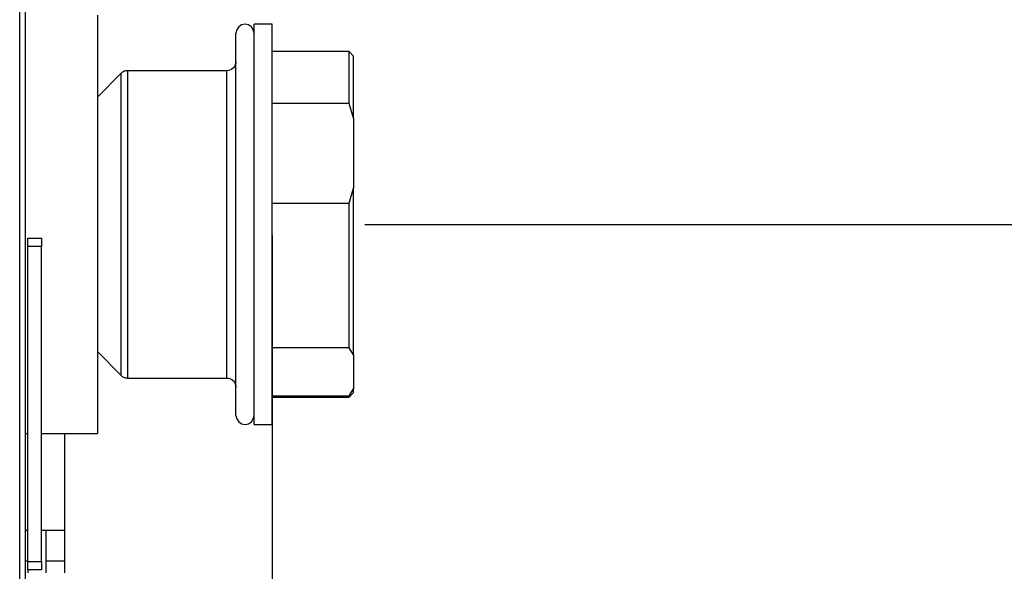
# Model space of a CAD drawing. Header units: millimetres. Extents: x 0 to 39025, y -31299 to 8400.
# Tile 191 of 206: x 17216 to 17325, y 1903 to 1964. Entities that reach past the tile are written whole.
import ezdxf

# ---------------------------------------------------------------- set-up
doc = ezdxf.new("R2010")
doc.units = ezdxf.units.MM
doc.header["$PDSIZE"] = -1
doc.layers.add('DIMENZIJE', color=4, linetype='Continuous')
doc.styles.add('SLDTEXTSTYLE6', font='txt')
doc.dimstyles.new('SLDDIMSTYLE0', dxfattribs={"dimtxt": 3, "dimasz": 3.414889, "dimexe": 0, "dimexo": 0.0625, "dimgap": 0.75, "dimtad": 1, "dimdec": 0, "dimlfac": 20, "dimrnd": 1e-09, "dimzin": 12, "dimdsep": 46, "dimtxsty": 'SLDTEXTSTYLE6', "dimsah": 1, "dimcen": 0.09, "dimadec": 0, "dimazin": 3, "dimtfac": 1, "dimtdec": 0, "dimtofl": 0, "dimtmove": 0, "dimatfit": 3, "dimfxl": 1, "dimfrac": 2, "dimtolj": 1, "dimtzin": 12, "dimarcsym": 0})

# ---------------------------------------------------------------- blocks, each defined once
blk = doc.blocks.new('Adapt 2 S (levo_prerez)')
at = {"lineweight": 25}
for points in [[(495, 16.61), (495, 16.61), (495, 206.83), (495, 206.83)], [(495.6, 206.83), (495.6, 206.83), (495.6, 17.86), (495.6, 17.86)], [(520.9, 180.69), (520.9, 180.69), (520.9, 180.69), (520.9, 180.69)], [(522.9, 180.69), (522.9, 180.69), (520.9, 180.69), (520.9, 180.69)], [(531.4, 177.67), (531.4, 177.67), (522.9, 177.67), (522.9, 177.67)], [(531.9, 177.17), (531.9, 177.17), (531.4, 177.67), (531.4, 177.67)], [(506.21, 175.27), (506.21, 175.27), (503.6, 172.65), (503.6, 172.65)], [(506.21, 175.27), (506.21, 175.27), (503.6, 172.65), (503.6, 172.65)], [(506.92, 175.56), (506.92, 175.56), (506.91, 175.56), (506.91, 175.56)], [(517.9, 175.56), (517.9, 175.56), (506.92, 175.56), (506.92, 175.56)], [(531.4, 171.94), (531.4, 171.94), (522.9, 171.94), (522.9, 171.94)], [(531.9, 170.3), (531.9, 170.3), (531.4, 171.94), (531.4, 171.94)], [(531.9, 170.3), (531.9, 170.3), (531.9, 162.57), (531.9, 162.57)], [(531.4, 160.93), (531.4, 160.93), (531.9, 162.57), (531.9, 162.57)], [(522.9, 160.93), (522.9, 160.93), (531.4, 160.93), (531.4, 160.93)], [(495.9, 157.07), (495.9, 157.07), (497.4, 157.07), (497.4, 157.07)], [(495.9, 156.18), (495.9, 156.18), (497.4, 156.18), (497.4, 156.18)], [(495.9, 121.28), (495.9, 121.28), (495.9, 156.18), (495.9, 156.18)], [(497.4, 121.28), (497.4, 121.28), (497.4, 156.18), (497.4, 156.18)], [(531.4, 144.94), (531.4, 144.94), (522.9, 144.94), (522.9, 144.94)], [(531.9, 144.15), (531.9, 144.15), (531.4, 144.94), (531.4, 144.94)], [(503.6, 144.51), (503.6, 144.51), (506.21, 141.89), (506.21, 141.89)], [(503.6, 144.51), (503.6, 144.51), (506.21, 141.89), (506.21, 141.89)], [(531.9, 144.15), (531.9, 144.15), (531.9, 140.42), (531.9, 140.42)], [(506.21, 141.89), (506.21, 141.89), (506.21, 141.89), (506.21, 141.89)], [(506.91, 141.59), (506.91, 141.59), (506.92, 141.59), (506.92, 141.59)], [(506.92, 141.59), (506.92, 141.59), (517.9, 141.59), (517.9, 141.59)], [(531.4, 139.62), (531.4, 139.62), (531.9, 140.42), (531.9, 140.42)], [(522.9, 139.62), (522.9, 139.62), (531.4, 139.62), (531.4, 139.62)], [(522.9, 139.48), (522.9, 139.48), (531.4, 139.48), (531.4, 139.48)], [(531.4, 139.48), (531.4, 139.48), (531.9, 139.99), (531.9, 139.99)], [(520.9, 136.47), (520.9, 136.47), (520.9, 136.47), (520.9, 136.47)], [(520.9, 136.47), (520.9, 136.47), (522.9, 136.47), (522.9, 136.47)], [(495.6, 135.46), (495.6, 135.46), (495.9, 135.46), (495.9, 135.46)], [(497.4, 135.46), (497.4, 135.46), (503.6, 135.46), (503.6, 135.46)], [(499.95, 135.46), (499.95, 135.46), (499.95, 120.08), (499.95, 120.08)], [(495.9, 124.76), (495.9, 124.76), (495.6, 124.76), (495.6, 124.76)], [(499.95, 124.76), (499.95, 124.76), (497.4, 124.76), (497.4, 124.76)], [(497.9, 124.76), (497.9, 124.76), (497.9, 120.08), (497.9, 120.08)], [(495.6, 121.39), (495.6, 121.39), (495.9, 121.39), (495.9, 121.39)], [(497.4, 121.28), (497.4, 121.28), (495.9, 121.28), (495.9, 121.28)], [(497.9, 121.39), (497.9, 121.39), (499.95, 121.39), (499.95, 121.39)], [(497.4, 120.39), (497.4, 120.39), (495.9, 120.39), (495.9, 120.39)], [(495.9, 120.39), (495.9, 120.39), (495.9, 120.08), (495.9, 120.08)]]:
    blk.add_open_spline(points, degree=3, dxfattribs=at)
for points, knots in [([(503.6, 181.7), (503.6, 181.7), (503.6, 181.65), (503.6, 181.65), (503.6, 181.65), (503.6, 181.29), (503.6, 181.29), (503.6, 181.29), (503.6, 180.56), (503.6, 180.56), (503.6, 180.56), (503.6, 179.5), (503.6, 179.5), (503.6, 179.5), (503.6, 178.1), (503.6, 178.1), (503.6, 178.1), (503.6, 176.39), (503.6, 176.39), (503.6, 176.39), (503.6, 174.4), (503.6, 174.4), (503.6, 174.4), (503.6, 172.17), (503.6, 172.17), (503.6, 172.17), (503.6, 169.72), (503.6, 169.72), (503.6, 169.72), (503.6, 167.09), (503.6, 167.09), (503.6, 167.09), (503.6, 164.33), (503.6, 164.33), (503.6, 164.33), (503.6, 161.48), (503.6, 161.48), (503.6, 161.48), (503.6, 158.58), (503.6, 158.58), (503.6, 158.58), (503.6, 155.68), (503.6, 155.68), (503.6, 155.68), (503.6, 152.83), (503.6, 152.83), (503.6, 152.83), (503.6, 150.07), (503.6, 150.07), (503.6, 150.07), (503.6, 147.44), (503.6, 147.44), (503.6, 147.44), (503.6, 144.99), (503.6, 144.99), (503.6, 144.99), (503.6, 142.75), (503.6, 142.75), (503.6, 142.75), (503.6, 140.77), (503.6, 140.77), (503.6, 140.77), (503.6, 139.06), (503.6, 139.06), (503.6, 139.06), (503.6, 137.66), (503.6, 137.66), (503.6, 137.66), (503.6, 136.59), (503.6, 136.59), (503.6, 136.59), (503.6, 135.87), (503.6, 135.87), (503.6, 135.87), (503.6, 135.51), (503.6, 135.51), (503.6, 135.51), (503.6, 135.46), (503.6, 135.46)], [0, 0, 0, 0, 1, 1, 1, 2, 2, 2, 3, 3, 3, 4, 4, 4, 5, 5, 5, 6, 6, 6, 7, 7, 7, 8, 8, 8, 9, 9, 9, 10, 10, 10, 11, 11, 11, 12, 12, 12, 13, 13, 13, 14, 14, 14, 15, 15, 15, 16, 16, 16, 17, 17, 17, 18, 18, 18, 19, 19, 19, 20, 20, 20, 21, 21, 21, 22, 22, 22, 23, 23, 23, 24, 24, 24, 25, 25, 25, 26, 26, 26, 26]), ([(520.9, 179.69), (520.9, 179.69), (520.82, 180.07), (520.82, 180.07), (520.82, 180.07), (520.61, 180.4), (520.61, 180.4), (520.61, 180.4), (520.29, 180.62), (520.29, 180.62), (520.29, 180.62), (519.9, 180.69), (519.9, 180.69), (519.9, 180.69), (519.52, 180.62), (519.52, 180.62), (519.52, 180.62), (519.2, 180.4), (519.2, 180.4), (519.2, 180.4), (518.98, 180.07), (518.98, 180.07), (518.98, 180.07), (518.9, 179.69), (518.9, 179.69)], [0, 0, 0, 0, 1, 1, 1, 2, 2, 2, 3, 3, 3, 4, 4, 4, 5, 5, 5, 6, 6, 6, 7, 7, 7, 8, 8, 8, 8]), ([(519.9, 180.69), (519.9, 180.69), (519.9, 180.69), (519.9, 180.69), (519.9, 180.69), (519.52, 180.62), (519.52, 180.62), (519.52, 180.62), (519.2, 180.4), (519.2, 180.4), (519.2, 180.4), (518.98, 180.07), (518.98, 180.07), (518.98, 180.07), (518.9, 179.69), (518.9, 179.69)], [0, 0, 0, 0, 1, 1, 1, 2, 2, 2, 3, 3, 3, 4, 4, 4, 5, 5, 5, 5]), ([(520.9, 179.75), (520.9, 179.75), (520.9, 180.02), (520.9, 180.02), (520.9, 180.02), (520.9, 180.54), (520.9, 180.54), (520.9, 180.54), (520.9, 180.69), (520.9, 180.69)], [0, 0, 0, 0, 1, 1, 1, 2, 2, 2, 3, 3, 3, 3]), ([(520.9, 168.18), (520.9, 168.18), (520.9, 170.65), (520.9, 170.65), (520.9, 170.65), (520.9, 172.92), (520.9, 172.92), (520.9, 172.92), (520.9, 174.96), (520.9, 174.96), (520.9, 174.96), (520.9, 176.72), (520.9, 176.72), (520.9, 176.72), (520.9, 178.19), (520.9, 178.19), (520.9, 178.19), (520.9, 179.33), (520.9, 179.33), (520.9, 179.33), (520.9, 180.14), (520.9, 180.14), (520.9, 180.14), (520.9, 180.59), (520.9, 180.59), (520.9, 180.59), (520.9, 180.69), (520.9, 180.69)], [0, 0, 0, 0, 1, 1, 1, 2, 2, 2, 3, 3, 3, 4, 4, 4, 5, 5, 5, 6, 6, 6, 7, 7, 7, 8, 8, 8, 9, 9, 9, 9]), ([(522.9, 168.18), (522.9, 168.18), (522.9, 170.65), (522.9, 170.65), (522.9, 170.65), (522.9, 172.92), (522.9, 172.92), (522.9, 172.92), (522.9, 174.96), (522.9, 174.96), (522.9, 174.96), (522.9, 176.72), (522.9, 176.72), (522.9, 176.72), (522.9, 178.19), (522.9, 178.19), (522.9, 178.19), (522.9, 179.33), (522.9, 179.33), (522.9, 179.33), (522.9, 180.14), (522.9, 180.14), (522.9, 180.14), (522.9, 180.59), (522.9, 180.59), (522.9, 180.59), (522.9, 180.69), (522.9, 180.69)], [0, 0, 0, 0, 1, 1, 1, 2, 2, 2, 3, 3, 3, 4, 4, 4, 5, 5, 5, 6, 6, 6, 7, 7, 7, 8, 8, 8, 9, 9, 9, 9]), ([(518.9, 158.58), (518.9, 158.58), (518.9, 161.34), (518.9, 161.34), (518.9, 161.34), (518.9, 164.04), (518.9, 164.04), (518.9, 164.04), (518.9, 166.65), (518.9, 166.65), (518.9, 166.65), (518.9, 169.13), (518.9, 169.13), (518.9, 169.13), (518.9, 171.43), (518.9, 171.43), (518.9, 171.43), (518.9, 173.51), (518.9, 173.51), (518.9, 173.51), (518.9, 175.32), (518.9, 175.32), (518.9, 175.32), (518.9, 176.86), (518.9, 176.86), (518.9, 176.86), (518.9, 178.08), (518.9, 178.08), (518.9, 178.08), (518.9, 178.97), (518.9, 178.97), (518.9, 178.97), (518.9, 179.5), (518.9, 179.5), (518.9, 179.5), (518.9, 179.69), (518.9, 179.69)], [0, 0, 0, 0, 1, 1, 1, 2, 2, 2, 3, 3, 3, 4, 4, 4, 5, 5, 5, 6, 6, 6, 7, 7, 7, 8, 8, 8, 9, 9, 9, 10, 10, 10, 11, 11, 11, 12, 12, 12, 12]), ([(518.9, 176.57), (518.9, 176.57), (518.9, 176.86), (518.9, 176.86), (518.9, 176.86), (518.9, 178.08), (518.9, 178.08), (518.9, 178.08), (518.9, 178.97), (518.9, 178.97), (518.9, 178.97), (518.9, 179.5), (518.9, 179.5), (518.9, 179.5), (518.9, 179.69), (518.9, 179.69)], [0, 0, 0, 0, 1, 1, 1, 2, 2, 2, 3, 3, 3, 4, 4, 4, 5, 5, 5, 5]), ([(531.4, 171.94), (531.4, 171.94), (531.4, 173.42), (531.4, 173.42), (531.4, 173.42), (531.4, 174.7), (531.4, 174.7), (531.4, 174.7), (531.4, 175.77), (531.4, 175.77), (531.4, 175.77), (531.4, 176.61), (531.4, 176.61), (531.4, 176.61), (531.4, 177.21), (531.4, 177.21), (531.4, 177.21), (531.4, 177.57), (531.4, 177.57), (531.4, 177.57), (531.4, 177.67), (531.4, 177.67)], [0, 0, 0, 0, 1, 1, 1, 2, 2, 2, 3, 3, 3, 4, 4, 4, 5, 5, 5, 6, 6, 6, 7, 7, 7, 7]), ([(518.9, 176.57), (518.9, 176.57), (518.88, 176.38), (518.88, 176.38), (518.88, 176.38), (518.82, 176.19), (518.82, 176.19), (518.82, 176.19), (518.73, 176.01), (518.73, 176.01), (518.73, 176.01), (518.61, 175.86), (518.61, 175.86), (518.61, 175.86), (518.46, 175.73), (518.46, 175.73), (518.46, 175.73), (518.28, 175.64), (518.28, 175.64), (518.28, 175.64), (518.1, 175.58), (518.1, 175.58), (518.1, 175.58), (517.9, 175.56), (517.9, 175.56)], [0, 0, 0, 0, 1, 1, 1, 2, 2, 2, 3, 3, 3, 4, 4, 4, 5, 5, 5, 6, 6, 6, 7, 7, 7, 8, 8, 8, 8]), ([(531.9, 170.3), (531.9, 170.3), (531.9, 172.18), (531.9, 172.18), (531.9, 172.18), (531.9, 173.8), (531.9, 173.8), (531.9, 173.8), (531.9, 175.12), (531.9, 175.12), (531.9, 175.12), (531.9, 176.13), (531.9, 176.13), (531.9, 176.13), (531.9, 176.81), (531.9, 176.81), (531.9, 176.81), (531.9, 177.14), (531.9, 177.14), (531.9, 177.14), (531.9, 177.17), (531.9, 177.17)], [0, 0, 0, 0, 1, 1, 1, 2, 2, 2, 3, 3, 3, 4, 4, 4, 5, 5, 5, 6, 6, 6, 7, 7, 7, 7]), ([(506.92, 175.56), (506.92, 175.56), (506.82, 175.56), (506.82, 175.56), (506.82, 175.56), (506.72, 175.55), (506.72, 175.55), (506.72, 175.55), (506.63, 175.52), (506.63, 175.52), (506.63, 175.52), (506.53, 175.49), (506.53, 175.49), (506.53, 175.49), (506.45, 175.45), (506.45, 175.45), (506.45, 175.45), (506.36, 175.4), (506.36, 175.4), (506.36, 175.4), (506.28, 175.34), (506.28, 175.34), (506.28, 175.34), (506.21, 175.27), (506.21, 175.27)], [0, 0, 0, 0, 1, 1, 1, 2, 2, 2, 3, 3, 3, 4, 4, 4, 5, 5, 5, 6, 6, 6, 7, 7, 7, 8, 8, 8, 8]), ([(506.91, 175.56), (506.91, 175.56), (506.82, 175.56), (506.82, 175.56), (506.82, 175.56), (506.72, 175.55), (506.72, 175.55), (506.72, 175.55), (506.62, 175.52), (506.62, 175.52), (506.62, 175.52), (506.53, 175.49), (506.53, 175.49), (506.53, 175.49), (506.44, 175.45), (506.44, 175.45), (506.44, 175.45), (506.36, 175.4), (506.36, 175.4), (506.36, 175.4), (506.28, 175.34), (506.28, 175.34), (506.28, 175.34), (506.21, 175.27), (506.21, 175.27)], [0, 0, 0, 0, 1, 1, 1, 2, 2, 2, 3, 3, 3, 4, 4, 4, 5, 5, 5, 6, 6, 6, 7, 7, 7, 8, 8, 8, 8]), ([(506.21, 158.58), (506.21, 158.58), (506.21, 161.01), (506.21, 161.01), (506.21, 161.01), (506.21, 163.39), (506.21, 163.39), (506.21, 163.39), (506.21, 165.67), (506.21, 165.67), (506.21, 165.67), (506.21, 167.79), (506.21, 167.79), (506.21, 167.79), (506.21, 169.72), (506.21, 169.72), (506.21, 169.72), (506.21, 171.41), (506.21, 171.41), (506.21, 171.41), (506.21, 172.83), (506.21, 172.83), (506.21, 172.83), (506.21, 173.94), (506.21, 173.94), (506.21, 173.94), (506.21, 174.73), (506.21, 174.73), (506.21, 174.73), (506.21, 175.17), (506.21, 175.17), (506.21, 175.17), (506.21, 175.27), (506.21, 175.27)], [0, 0, 0, 0, 1, 1, 1, 2, 2, 2, 3, 3, 3, 4, 4, 4, 5, 5, 5, 6, 6, 6, 7, 7, 7, 8, 8, 8, 9, 9, 9, 10, 10, 10, 11, 11, 11, 11]), ([(506.92, 175.56), (506.92, 175.56), (506.92, 175.55), (506.92, 175.55), (506.92, 175.55), (506.92, 175.28), (506.92, 175.28), (506.92, 175.28), (506.92, 174.65), (506.92, 174.65), (506.92, 174.65), (506.92, 173.69), (506.92, 173.69), (506.92, 173.69), (506.92, 172.39), (506.92, 172.39), (506.92, 172.39), (506.92, 170.81), (506.92, 170.81), (506.92, 170.81), (506.92, 168.96), (506.92, 168.96), (506.92, 168.96), (506.92, 166.89), (506.92, 166.89), (506.92, 166.89), (506.92, 164.65), (506.92, 164.65), (506.92, 164.65), (506.92, 162.27), (506.92, 162.27), (506.92, 162.27), (506.92, 159.82), (506.92, 159.82), (506.92, 159.82), (506.92, 157.34), (506.92, 157.34), (506.92, 157.34), (506.92, 154.88), (506.92, 154.88), (506.92, 154.88), (506.92, 152.51), (506.92, 152.51), (506.92, 152.51), (506.92, 150.27), (506.92, 150.27), (506.92, 150.27), (506.92, 148.2), (506.92, 148.2), (506.92, 148.2), (506.92, 146.35), (506.92, 146.35), (506.92, 146.35), (506.92, 144.76), (506.92, 144.76), (506.92, 144.76), (506.92, 143.47), (506.92, 143.47), (506.92, 143.47), (506.92, 142.5), (506.92, 142.5), (506.92, 142.5), (506.92, 141.87), (506.92, 141.87), (506.92, 141.87), (506.92, 141.6), (506.92, 141.6), (506.92, 141.6), (506.92, 141.59), (506.92, 141.59)], [0, 0, 0, 0, 1, 1, 1, 2, 2, 2, 3, 3, 3, 4, 4, 4, 5, 5, 5, 6, 6, 6, 7, 7, 7, 8, 8, 8, 9, 9, 9, 10, 10, 10, 11, 11, 11, 12, 12, 12, 13, 13, 13, 14, 14, 14, 15, 15, 15, 16, 16, 16, 17, 17, 17, 18, 18, 18, 19, 19, 19, 20, 20, 20, 21, 21, 21, 22, 22, 22, 23, 23, 23, 23]), ([(517.9, 158.58), (517.9, 158.58), (517.9, 161.05), (517.9, 161.05), (517.9, 161.05), (517.9, 163.47), (517.9, 163.47), (517.9, 163.47), (517.9, 165.79), (517.9, 165.79), (517.9, 165.79), (517.9, 167.95), (517.9, 167.95), (517.9, 167.95), (517.9, 169.91), (517.9, 169.91), (517.9, 169.91), (517.9, 171.64), (517.9, 171.64), (517.9, 171.64), (517.9, 173.08), (517.9, 173.08), (517.9, 173.08), (517.9, 174.21), (517.9, 174.21), (517.9, 174.21), (517.9, 175.02), (517.9, 175.02), (517.9, 175.02), (517.9, 175.46), (517.9, 175.46), (517.9, 175.46), (517.9, 175.56), (517.9, 175.56)], [0, 0, 0, 0, 1, 1, 1, 2, 2, 2, 3, 3, 3, 4, 4, 4, 5, 5, 5, 6, 6, 6, 7, 7, 7, 8, 8, 8, 9, 9, 9, 10, 10, 10, 11, 11, 11, 11]), ([(520.9, 136.47), (520.9, 136.47), (520.9, 136.57), (520.9, 136.57), (520.9, 136.57), (520.9, 137.02), (520.9, 137.02), (520.9, 137.02), (520.9, 137.83), (520.9, 137.83), (520.9, 137.83), (520.9, 138.98), (520.9, 138.98), (520.9, 138.98), (520.9, 140.45), (520.9, 140.45), (520.9, 140.45), (520.9, 142.22), (520.9, 142.22), (520.9, 142.22), (520.9, 144.25), (520.9, 144.25), (520.9, 144.25), (520.9, 146.52), (520.9, 146.52), (520.9, 146.52), (520.9, 148.99), (520.9, 148.99), (520.9, 148.99), (520.9, 151.62), (520.9, 151.62), (520.9, 151.62), (520.9, 154.36), (520.9, 154.36), (520.9, 154.36), (520.9, 157.17), (520.9, 157.17), (520.9, 157.17), (520.9, 160.01), (520.9, 160.01), (520.9, 160.01), (520.9, 162.81), (520.9, 162.81), (520.9, 162.81), (520.9, 165.55), (520.9, 165.55), (520.9, 165.55), (520.9, 168.18), (520.9, 168.18)], [0, 0, 0, 0, 1, 1, 1, 2, 2, 2, 3, 3, 3, 4, 4, 4, 5, 5, 5, 6, 6, 6, 7, 7, 7, 8, 8, 8, 9, 9, 9, 10, 10, 10, 11, 11, 11, 12, 12, 12, 13, 13, 13, 14, 14, 14, 15, 15, 15, 16, 16, 16, 16]), ([(522.9, 136.47), (522.9, 136.47), (522.9, 136.57), (522.9, 136.57), (522.9, 136.57), (522.9, 137.02), (522.9, 137.02), (522.9, 137.02), (522.9, 137.83), (522.9, 137.83), (522.9, 137.83), (522.9, 138.98), (522.9, 138.98), (522.9, 138.98), (522.9, 140.45), (522.9, 140.45), (522.9, 140.45), (522.9, 142.22), (522.9, 142.22), (522.9, 142.22), (522.9, 144.25), (522.9, 144.25), (522.9, 144.25), (522.9, 146.52), (522.9, 146.52), (522.9, 146.52), (522.9, 148.99), (522.9, 148.99), (522.9, 148.99), (522.9, 151.62), (522.9, 151.62), (522.9, 151.62), (522.9, 154.36), (522.9, 154.36), (522.9, 154.36), (522.9, 157.17), (522.9, 157.17), (522.9, 157.17), (522.9, 160.01), (522.9, 160.01), (522.9, 160.01), (522.9, 162.81), (522.9, 162.81), (522.9, 162.81), (522.9, 165.55), (522.9, 165.55), (522.9, 165.55), (522.9, 168.18), (522.9, 168.18)], [0, 0, 0, 0, 1, 1, 1, 2, 2, 2, 3, 3, 3, 4, 4, 4, 5, 5, 5, 6, 6, 6, 7, 7, 7, 8, 8, 8, 9, 9, 9, 10, 10, 10, 11, 11, 11, 12, 12, 12, 13, 13, 13, 14, 14, 14, 15, 15, 15, 16, 16, 16, 16]), ([(531.9, 144.15), (531.9, 144.15), (531.9, 145.9), (531.9, 145.9), (531.9, 145.9), (531.9, 147.89), (531.9, 147.89), (531.9, 147.89), (531.9, 150.09), (531.9, 150.09), (531.9, 150.09), (531.9, 152.44), (531.9, 152.44), (531.9, 152.44), (531.9, 154.92), (531.9, 154.92), (531.9, 154.92), (531.9, 157.46), (531.9, 157.46), (531.9, 157.46), (531.9, 160.03), (531.9, 160.03), (531.9, 160.03), (531.9, 162.57), (531.9, 162.57)], [0, 0, 0, 0, 1, 1, 1, 2, 2, 2, 3, 3, 3, 4, 4, 4, 5, 5, 5, 6, 6, 6, 7, 7, 7, 8, 8, 8, 8]), ([(531.4, 144.94), (531.4, 144.94), (531.4, 146.56), (531.4, 146.56), (531.4, 146.56), (531.4, 148.34), (531.4, 148.34), (531.4, 148.34), (531.4, 150.26), (531.4, 150.26), (531.4, 150.26), (531.4, 152.28), (531.4, 152.28), (531.4, 152.28), (531.4, 154.39), (531.4, 154.39), (531.4, 154.39), (531.4, 156.55), (531.4, 156.55), (531.4, 156.55), (531.4, 158.74), (531.4, 158.74), (531.4, 158.74), (531.4, 160.93), (531.4, 160.93)], [0, 0, 0, 0, 1, 1, 1, 2, 2, 2, 3, 3, 3, 4, 4, 4, 5, 5, 5, 6, 6, 6, 7, 7, 7, 8, 8, 8, 8]), ([(506.21, 141.89), (506.21, 141.89), (506.21, 141.99), (506.21, 141.99), (506.21, 141.99), (506.21, 142.43), (506.21, 142.43), (506.21, 142.43), (506.21, 143.21), (506.21, 143.21), (506.21, 143.21), (506.21, 144.33), (506.21, 144.33), (506.21, 144.33), (506.21, 145.75), (506.21, 145.75), (506.21, 145.75), (506.21, 147.44), (506.21, 147.44), (506.21, 147.44), (506.21, 149.37), (506.21, 149.37), (506.21, 149.37), (506.21, 151.5), (506.21, 151.5), (506.21, 151.5), (506.21, 153.77), (506.21, 153.77), (506.21, 153.77), (506.21, 156.15), (506.21, 156.15), (506.21, 156.15), (506.21, 158.58), (506.21, 158.58)], [0, 0, 0, 0, 1, 1, 1, 2, 2, 2, 3, 3, 3, 4, 4, 4, 5, 5, 5, 6, 6, 6, 7, 7, 7, 8, 8, 8, 9, 9, 9, 10, 10, 10, 11, 11, 11, 11]), ([(517.9, 141.59), (517.9, 141.59), (517.9, 141.69), (517.9, 141.69), (517.9, 141.69), (517.9, 142.15), (517.9, 142.15), (517.9, 142.15), (517.9, 142.94), (517.9, 142.94), (517.9, 142.94), (517.9, 144.08), (517.9, 144.08), (517.9, 144.08), (517.9, 145.52), (517.9, 145.52), (517.9, 145.52), (517.9, 147.25), (517.9, 147.25), (517.9, 147.25), (517.9, 149.21), (517.9, 149.21), (517.9, 149.21), (517.9, 151.37), (517.9, 151.37), (517.9, 151.37), (517.9, 153.69), (517.9, 153.69), (517.9, 153.69), (517.9, 156.11), (517.9, 156.11), (517.9, 156.11), (517.9, 158.58), (517.9, 158.58)], [0, 0, 0, 0, 1, 1, 1, 2, 2, 2, 3, 3, 3, 4, 4, 4, 5, 5, 5, 6, 6, 6, 7, 7, 7, 8, 8, 8, 9, 9, 9, 10, 10, 10, 11, 11, 11, 11]), ([(518.9, 137.47), (518.9, 137.47), (518.9, 137.65), (518.9, 137.65), (518.9, 137.65), (518.9, 138.19), (518.9, 138.19), (518.9, 138.19), (518.9, 139.08), (518.9, 139.08), (518.9, 139.08), (518.9, 140.3), (518.9, 140.3), (518.9, 140.3), (518.9, 141.83), (518.9, 141.83), (518.9, 141.83), (518.9, 143.66), (518.9, 143.66), (518.9, 143.66), (518.9, 145.73), (518.9, 145.73), (518.9, 145.73), (518.9, 148.03), (518.9, 148.03), (518.9, 148.03), (518.9, 150.5), (518.9, 150.5), (518.9, 150.5), (518.9, 153.12), (518.9, 153.12), (518.9, 153.12), (518.9, 155.83), (518.9, 155.83), (518.9, 155.83), (518.9, 158.58), (518.9, 158.58)], [0, 0, 0, 0, 1, 1, 1, 2, 2, 2, 3, 3, 3, 4, 4, 4, 5, 5, 5, 6, 6, 6, 7, 7, 7, 8, 8, 8, 9, 9, 9, 10, 10, 10, 11, 11, 11, 12, 12, 12, 12]), ([(495.9, 156.18), (495.9, 156.18), (495.9, 156.38), (495.9, 156.38), (495.9, 156.38), (495.9, 156.56), (495.9, 156.56), (495.9, 156.56), (495.9, 156.71), (495.9, 156.71), (495.9, 156.71), (495.9, 156.84), (495.9, 156.84), (495.9, 156.84), (495.9, 156.94), (495.9, 156.94), (495.9, 156.94), (495.9, 157.01), (495.9, 157.01), (495.9, 157.01), (495.9, 157.06), (495.9, 157.06), (495.9, 157.06), (495.9, 157.07), (495.9, 157.07)], [0, 0, 0, 0, 1, 1, 1, 2, 2, 2, 3, 3, 3, 4, 4, 4, 5, 5, 5, 6, 6, 6, 7, 7, 7, 8, 8, 8, 8]), ([(497.4, 157.07), (497.4, 157.07), (497.4, 157.06), (497.4, 157.06), (497.4, 157.06), (497.4, 157.01), (497.4, 157.01), (497.4, 157.01), (497.4, 156.94), (497.4, 156.94), (497.4, 156.94), (497.4, 156.84), (497.4, 156.84), (497.4, 156.84), (497.4, 156.71), (497.4, 156.71), (497.4, 156.71), (497.4, 156.56), (497.4, 156.56), (497.4, 156.56), (497.4, 156.38), (497.4, 156.38), (497.4, 156.38), (497.4, 156.18), (497.4, 156.18)], [0, 0, 0, 0, 1, 1, 1, 2, 2, 2, 3, 3, 3, 4, 4, 4, 5, 5, 5, 6, 6, 6, 7, 7, 7, 8, 8, 8, 8]), ([(506.21, 141.89), (506.21, 141.89), (506.28, 141.82), (506.28, 141.82), (506.28, 141.82), (506.36, 141.76), (506.36, 141.76), (506.36, 141.76), (506.45, 141.71), (506.45, 141.71), (506.45, 141.71), (506.53, 141.67), (506.53, 141.67), (506.53, 141.67), (506.63, 141.64), (506.63, 141.64), (506.63, 141.64), (506.72, 141.61), (506.72, 141.61), (506.72, 141.61), (506.82, 141.6), (506.82, 141.6), (506.82, 141.6), (506.92, 141.59), (506.92, 141.59)], [0, 0, 0, 0, 1, 1, 1, 2, 2, 2, 3, 3, 3, 4, 4, 4, 5, 5, 5, 6, 6, 6, 7, 7, 7, 8, 8, 8, 8]), ([(506.21, 141.89), (506.21, 141.89), (506.28, 141.82), (506.28, 141.82), (506.28, 141.82), (506.36, 141.76), (506.36, 141.76), (506.36, 141.76), (506.44, 141.71), (506.44, 141.71), (506.44, 141.71), (506.53, 141.67), (506.53, 141.67), (506.53, 141.67), (506.62, 141.64), (506.62, 141.64), (506.62, 141.64), (506.72, 141.61), (506.72, 141.61), (506.72, 141.61), (506.82, 141.6), (506.82, 141.6), (506.82, 141.6), (506.91, 141.59), (506.91, 141.59)], [0, 0, 0, 0, 1, 1, 1, 2, 2, 2, 3, 3, 3, 4, 4, 4, 5, 5, 5, 6, 6, 6, 7, 7, 7, 8, 8, 8, 8]), ([(517.9, 141.59), (517.9, 141.59), (518.1, 141.57), (518.1, 141.57), (518.1, 141.57), (518.28, 141.52), (518.28, 141.52), (518.28, 141.52), (518.46, 141.42), (518.46, 141.42), (518.46, 141.42), (518.61, 141.3), (518.61, 141.3), (518.61, 141.3), (518.73, 141.15), (518.73, 141.15), (518.73, 141.15), (518.82, 140.97), (518.82, 140.97), (518.82, 140.97), (518.88, 140.78), (518.88, 140.78), (518.88, 140.78), (518.9, 140.59), (518.9, 140.59)], [0, 0, 0, 0, 1, 1, 1, 2, 2, 2, 3, 3, 3, 4, 4, 4, 5, 5, 5, 6, 6, 6, 7, 7, 7, 8, 8, 8, 8]), ([(518.9, 137.47), (518.9, 137.47), (518.9, 137.65), (518.9, 137.65), (518.9, 137.65), (518.9, 138.19), (518.9, 138.19), (518.9, 138.19), (518.9, 139.08), (518.9, 139.08), (518.9, 139.08), (518.9, 140.3), (518.9, 140.3), (518.9, 140.3), (518.9, 140.59), (518.9, 140.59)], [0, 0, 0, 0, 1, 1, 1, 2, 2, 2, 3, 3, 3, 4, 4, 4, 5, 5, 5, 5]), ([(531.9, 139.99), (531.9, 139.99), (531.9, 140.04), (531.9, 140.04), (531.9, 140.04), (531.9, 140.42), (531.9, 140.42)], [0, 0, 0, 0, 1, 1, 1, 2, 2, 2, 2]), ([(531.4, 139.48), (531.4, 139.48), (531.4, 139.48), (531.4, 139.48), (531.4, 139.48), (531.4, 139.62), (531.4, 139.62)], [0, 0, 0, 0, 1, 1, 1, 2, 2, 2, 2]), ([(518.9, 137.47), (518.9, 137.47), (518.98, 137.09), (518.98, 137.09), (518.98, 137.09), (519.2, 136.76), (519.2, 136.76), (519.2, 136.76), (519.52, 136.55), (519.52, 136.55), (519.52, 136.55), (519.9, 136.47), (519.9, 136.47), (519.9, 136.47), (520.29, 136.55), (520.29, 136.55), (520.29, 136.55), (520.61, 136.76), (520.61, 136.76), (520.61, 136.76), (520.82, 137.09), (520.82, 137.09), (520.82, 137.09), (520.9, 137.47), (520.9, 137.47)], [0, 0, 0, 0, 1, 1, 1, 2, 2, 2, 3, 3, 3, 4, 4, 4, 5, 5, 5, 6, 6, 6, 7, 7, 7, 8, 8, 8, 8]), ([(520.9, 136.47), (520.9, 136.47), (520.9, 136.52), (520.9, 136.52), (520.9, 136.52), (520.9, 136.91), (520.9, 136.91), (520.9, 136.91), (520.9, 137.4), (520.9, 137.4)], [0, 0, 0, 0, 1, 1, 1, 2, 2, 2, 3, 3, 3, 3]), ([(495.9, 120.39), (495.9, 120.39), (495.9, 120.4), (495.9, 120.4), (495.9, 120.4), (495.9, 120.45), (495.9, 120.45), (495.9, 120.45), (495.9, 120.51), (495.9, 120.51), (495.9, 120.51), (495.9, 120.62), (495.9, 120.62), (495.9, 120.62), (495.9, 120.74), (495.9, 120.74), (495.9, 120.74), (495.9, 120.9), (495.9, 120.9), (495.9, 120.9), (495.9, 121.07), (495.9, 121.07), (495.9, 121.07), (495.9, 121.28), (495.9, 121.28)], [0, 0, 0, 0, 1, 1, 1, 2, 2, 2, 3, 3, 3, 4, 4, 4, 5, 5, 5, 6, 6, 6, 7, 7, 7, 8, 8, 8, 8]), ([(497.4, 121.28), (497.4, 121.28), (497.4, 121.07), (497.4, 121.07), (497.4, 121.07), (497.4, 120.9), (497.4, 120.9), (497.4, 120.9), (497.4, 120.74), (497.4, 120.74), (497.4, 120.74), (497.4, 120.62), (497.4, 120.62), (497.4, 120.62), (497.4, 120.51), (497.4, 120.51), (497.4, 120.51), (497.4, 120.45), (497.4, 120.45), (497.4, 120.45), (497.4, 120.4), (497.4, 120.4), (497.4, 120.4), (497.4, 120.39), (497.4, 120.39)], [0, 0, 0, 0, 1, 1, 1, 2, 2, 2, 3, 3, 3, 4, 4, 4, 5, 5, 5, 6, 6, 6, 7, 7, 7, 8, 8, 8, 8])]:
    blk.add_open_spline(points, degree=3, knots=knots, dxfattribs=at)
blk = doc.blocks.new('*D19')
at = {"layer": 'Defpoints', "color": 0, "transparency": 16777216}
for p in [(17252.69, 1941.39), (17221.79, 1800.68), (17672.68, 1800.68)]:
    blk.add_point(p, dxfattribs=at)
at = {"layer": 'DIMENZIJE', "color": 0, "lineweight": -2, "transparency": 16777216}
for p, q in [((17672.68, 2009.69), (17672.68, 2077.99)), ((17253.94, 1941.39), (17692.68, 1941.39)), ((17672.68, 1941.39), (17672.68, 1800.68)), ((17223.04, 1800.68), (17692.68, 1800.68)), ((17672.68, 1732.38), (17672.68, 1519.39))]:
    blk.add_line(p, q, dxfattribs=at)
at = {"layer": 'DIMENZIJE', "color": 0, "transparency": 16777216}
for points in [[(17661.3, 2009.69), (17684.06, 2009.69), (17672.68, 1941.39)], [(17661.3, 1732.38), (17684.06, 1732.38), (17672.68, 1800.68)]]:
    blk.add_solid(points, dxfattribs=at)
at = {"layer": 'DIMENZIJE', "color": 0, "transparency": 16777216, "insert": (17627.68, 1591.74), "char_height": 60, "attachment_point": 5, "rotation": 90, "style": 'SLDTEXTSTYLE6'}
blk.add_mtext('\\A1;141', dxfattribs=at)
blk = doc.blocks.new('*D188')
at = {"layer": 'Defpoints', "color": 0, "transparency": 16777216}
for p in [(17243.69, 1941.39), (17435.79, 1799.42), (17435.79, 1599.23)]:
    blk.add_point(p, dxfattribs=at)
at = {"layer": 'DIMENZIJE', "color": 0, "lineweight": -2, "transparency": 16777216}
for p, q in [((17243.69, 1940.14), (17243.69, 1579.23)), ((17435.79, 1798.17), (17435.79, 1579.23)), ((17311.99, 1599.23), (17367.49, 1599.23))]:
    blk.add_line(p, q, dxfattribs=at)
at = {"layer": 'DIMENZIJE', "color": 0, "transparency": 16777216}
for points in [[(17311.99, 1610.62), (17311.99, 1587.85), (17243.69, 1599.23)], [(17367.49, 1610.62), (17367.49, 1587.85), (17435.79, 1599.23)]]:
    blk.add_solid(points, dxfattribs=at)
at = {"layer": 'DIMENZIJE', "color": 0, "transparency": 16777216, "insert": (17339.74, 1645.09), "char_height": 60, "attachment_point": 5, "style": 'SLDTEXTSTYLE6'}
blk.add_mtext('\\A1;192', dxfattribs=at)

msp = doc.modelspace()

# ---------------------------------------------------------------- block references
at = {"color": 1}
msp.add_blockref('Adapt 2 S (levo_prerez)', (16720.79, 1782.81), dxfattribs=at)

# ---------------------------------------------------------------- dimensions: what is measured, and where the dimension line sits
at = {"layer": 'DIMENZIJE'}
dim = msp.add_linear_dim(base=(17672.68, 1800.68), p1=(17252.69, 1941.39), p2=(17221.79, 1800.68), angle=90, dimstyle='SLDDIMSTYLE0', override={"dimscale": 20, "dimexe": 1, "dimlfac": 1, "dimdle": 1, "dimtofl": 1}, dxfattribs=at)
dim.commit()
dim.dimension.update_dxf_attribs({"geometry": '*D19', "text_midpoint": (17627.68, 1591.74)})
dim = msp.add_linear_dim(base=(17435.79, 1599.23), p1=(17243.69, 1941.39), p2=(17435.79, 1799.42), dimstyle='SLDDIMSTYLE0', override={"dimscale": 20, "dimexe": 1, "dimlfac": 1, "dimdle": 1, "dimtofl": 1}, dxfattribs=at)
dim.commit()
dim.dimension.update_dxf_attribs({"geometry": '*D188', "text_midpoint": (17339.74, 1645.09)})

doc.saveas('drawing.dxf')
